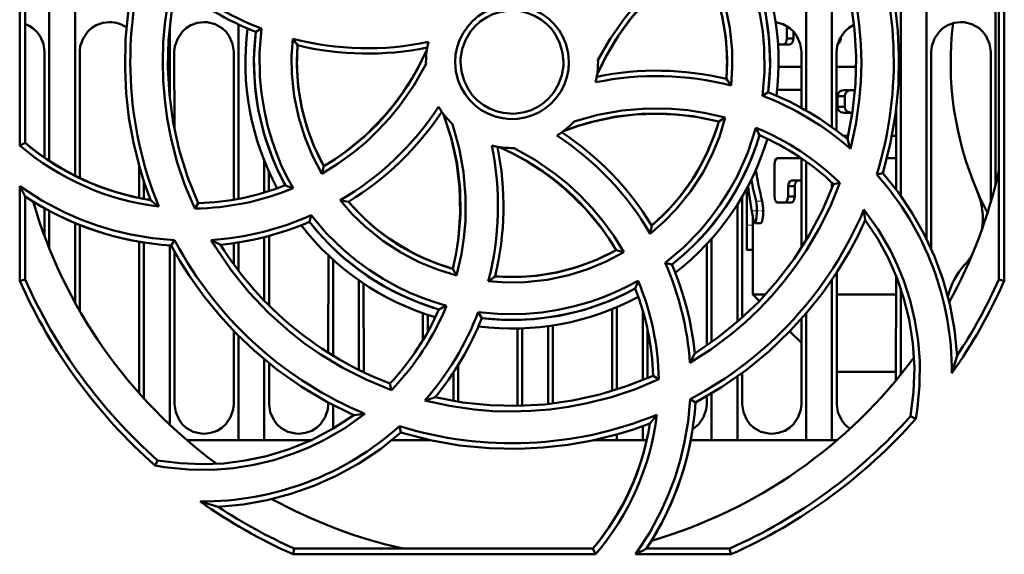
# Model space of a CAD drawing. Extents: x -1358 to 1757, y -1552 to 637.
# Tile 13 of 98: x 224 to 281, y -1397 to -1366. Entities that reach past the tile are written whole.
import ezdxf

# ---------------------------------------------------------------- set-up
doc = ezdxf.new("R2010")
doc.units = 0
doc.linetypes.add('DASHDOT', pattern=[18.5, 12, -3, 0.5, -3])

msp = doc.modelspace()

# ---------------------------------------------------------------- linework, layer by layer
at = {"color": 7, "lineweight": 50}
for p, q in [((226.891, -1354.531), (226.891, -1375.006)), ((223.679, -1373.245), (223.695, -1355.682)), ((223.991, -1373.1), (223.991, -1355.745)), ((225.391, -1357.563), (225.391, -1374.147)), ((269.391, -1360.273), (269.391, -1371.217)), ((270.891, -1361.047), (270.891, -1372.182)), ((274.891, -1360.717), (274.891, -1376.178)), ((276.391, -1361.213), (276.391, -1378.68)), ((280.391, -1363.532), (280.391, -1375.567)), ((280.591, -1381.052), (280.591, -1363.697)), ((280.894, -1363.556), (280.91, -1381.12)), ((236.391, -1376.35), (236.391, -1366.207)), ((232.391, -1366.385), (232.391, -1370.396)), ((237.731, -1366.448), (237.395, -1366.645)), ((268.277, -1366.426), (268.449, -1366.426)), ((268.277, -1366.426), (268.277, -1367.026)), ((268.656, -1367.026), (268.656, -1366.619)), ((268.054, -1367.375), (267.757, -1367.375)), ((268.054, -1367.375), (268.43, -1367.375)), ((268.277, -1367.026), (268.656, -1367.026)), ((271.353, -1367.026), (271.408, -1367.026)), ((271.408, -1367.026), (271.408, -1366.923)), ((225.118, -1373.957), (225.121, -1367.798)), ((227.161, -1367.798), (227.164, -1375.14)), ((232.661, -1367.798), (232.663, -1372.243)), ((236.117, -1376.399), (236.121, -1367.798)), ((269.12, -1371.065), (269.121, -1367.798)), ((271.161, -1367.798), (271.163, -1372.382)), ((276.661, -1367.798), (276.666, -1379.268)), ((280.117, -1376.565), (280.121, -1367.798)), ((247.291, -1368.398), (247.292, -1368.506)), ((257.291, -1368.398), (257.29, -1368.291)), ((269.121, -1368.677), (267.788, -1368.677)), ((272.291, -1368.677), (271.161, -1368.677)), ((266.85, -1370.353), (267.188, -1370.152)), ((269.12, -1370.015), (267.747, -1370.015)), ((272.227, -1370.025), (271.592, -1370.025)), ((271.208, -1370.369), (271.631, -1370.369)), ((271.208, -1370.369), (271.208, -1370.999)), ((271.631, -1370.999), (271.631, -1370.369)), ((271.208, -1370.999), (271.631, -1370.999)), ((272.074, -1371.343), (271.592, -1371.343)), ((274.618, -1375.809), (274.62, -1371.184)), ((264.691, -1371.621), (264.307, -1371.843)), ((223.991, -1373.1), (223.679, -1373.245)), ((271.825, -1372.691), (271.564, -1372.691)), ((274.619, -1372.691), (274.379, -1372.691)), ((237.891, -1375.988), (237.891, -1374.134)), ((269.118, -1373.993), (267.747, -1373.993)), ((269.116, -1379.214), (269.118, -1373.993)), ((269.391, -1374.183), (269.391, -1378.774)), ((274.618, -1373.993), (274.084, -1373.993)), ((230.617, -1376.3), (230.618, -1374.448)), ((238.164, -1374.777), (238.164, -1375.903)), ((241.244, -1374.891), (241.359, -1374.459)), ((267.554, -1374.342), (267.554, -1376.221)), ((273.491, -1374.939), (273.842, -1374.862)), ((230.891, -1375.349), (230.891, -1376.354)), ((269.118, -1375.276), (268.586, -1375.276)), ((270.891, -1375.407), (270.891, -1375.749)), ((271.354, -1375.415), (270.988, -1375.498)), ((223.672, -1381.12), (223.677, -1375.617)), ((265.941, -1379.085), (265.941, -1375.741)), ((265.948, -1375.729), (265.948, -1377.886)), ((268.346, -1375.623), (268.726, -1375.623)), ((268.346, -1375.623), (268.346, -1376.221)), ((268.726, -1376.221), (268.726, -1375.623)), ((223.991, -1381.052), (223.991, -1376.213)), ((265.664, -1376.234), (265.668, -1383.269)), ((268.119, -1376.568), (267.747, -1376.568)), ((268.119, -1376.568), (268.496, -1376.568)), ((268.346, -1376.221), (268.726, -1376.221)), ((225.116, -1378.525), (225.117, -1376.896)), ((225.391, -1377.05), (225.391, -1379.234)), ((233.85, -1376.917), (234.05, -1376.598)), ((265.391, -1376.683), (265.391, -1383.513)), ((240.517, -1377.692), (240.615, -1377.304)), ((266.298, -1377.886), (266.298, -1377.445)), ((226.891, -1377.766), (226.891, -1382.393)), ((227.165, -1377.878), (227.168, -1382.883)), ((266.761, -1377.759), (266.405, -1377.759)), ((230.612, -1387.661), (230.616, -1378.845)), ((232.482, -1379.067), (232.677, -1378.761)), ((237.891, -1382.276), (237.891, -1378.579)), ((238.166, -1378.508), (238.167, -1382.557)), ((263.891, -1378.679), (263.891, -1384.691)), ((230.891, -1378.893), (230.891, -1387.97)), ((232.391, -1379.061), (232.391, -1389.493)), ((232.666, -1379.403), (232.67, -1388.298)), ((236.116, -1380.16), (236.116, -1378.928)), ((236.391, -1380.529), (236.391, -1378.886)), ((258.791, -1379.449), (258.352, -1379.33)), ((263.613, -1384.885), (263.616, -1378.981)), ((266.291, -1379.321), (265.951, -1379.321)), ((266.291, -1381.911), (266.291, -1379.086)), ((241.613, -1385.309), (241.616, -1379.637)), ((241.891, -1385.481), (241.891, -1379.892)), ((248.847, -1380.414), (249.074, -1380.81)), ((261.194, -1380.073), (261.585, -1380.172)), ((223.991, -1381.052), (223.672, -1381.12)), ((243.391, -1381.089), (243.391, -1386.308)), ((270.891, -1381.062), (270.891, -1390.398)), ((271.167, -1380.648), (271.17, -1388.298)), ((274.612, -1386.912), (274.615, -1380.83)), ((280.91, -1381.12), (280.591, -1381.052)), ((243.667, -1381.278), (243.669, -1386.443)), ((274.891, -1381.58), (274.891, -1386.571)), ((266.675, -1382.295), (266.291, -1381.911)), ((267.036, -1381.911), (266.291, -1381.911)), ((274.615, -1381.911), (271.167, -1381.911)), ((277.668, -1381.911), (277.601, -1381.911)), ((258.112, -1387.534), (258.114, -1382.763)), ((258.391, -1382.648), (258.391, -1387.447)), ((259.891, -1382.835), (259.891, -1386.898)), ((247.114, -1384.577), (247.114, -1383.009)), ((247.391, -1383.104), (247.391, -1384.099)), ((250.329, -1382.946), (250.537, -1383.296)), ((269.112, -1388.298), (269.114, -1383.339)), ((269.391, -1383.022), (269.391, -1390.398)), ((252.612, -1388.298), (252.614, -1383.895)), ((252.891, -1383.887), (252.891, -1388.39)), ((254.391, -1383.756), (254.391, -1388.288)), ((254.668, -1383.715), (254.67, -1388.257)), ((260.168, -1383.928), (260.169, -1386.781)), ((236.112, -1388.298), (236.114, -1384.038)), ((236.391, -1390.398), (236.391, -1384.319)), ((269.113, -1384.733), (268.443, -1384.063)), ((237.891, -1390.398), (237.891, -1385.687)), ((238.169, -1385.916), (238.17, -1388.298)), ((249.169, -1386.007), (249.17, -1388.154)), ((248.891, -1386.442), (248.891, -1388.108)), ((260.819, -1386.845), (260.49, -1386.639)), ((265.391, -1386.694), (265.391, -1390.398)), ((265.669, -1386.492), (265.67, -1388.298)), ((274.613, -1386.411), (271.169, -1386.411)), ((245.279, -1387.474), (245.192, -1387.095)), ((262.646, -1388.007), (262.96, -1388.208)), ((263.612, -1388.298), (263.612, -1387.843)), ((263.891, -1387.678), (263.891, -1390.398)), ((241.612, -1388.298), (241.612, -1388.203)), ((241.891, -1389.725), (241.891, -1388.351)), ((252.608, -1388.397), (252.612, -1388.298)), ((275.458, -1388.997), (275.763, -1389.145)), ((245.828, -1389.95), (245.747, -1389.584)), ((259.891, -1389.576), (259.891, -1390.398)), ((245.807, -1389.968), (245.851, -1389.957)), ((258.391, -1390.057), (258.391, -1390.398)), ((236.391, -1390.398), (233.396, -1390.398)), ((237.891, -1390.398), (236.391, -1390.398)), ((240.611, -1390.398), (237.891, -1390.398)), ((247.391, -1390.398), (245.296, -1390.398)), ((247.391, -1390.359), (247.391, -1390.398)), ((247.569, -1390.398), (247.391, -1390.398)), ((258.391, -1390.398), (257.017, -1390.398)), ((259.891, -1390.398), (258.391, -1390.398)), ((260.122, -1390.398), (259.891, -1390.398)), ((263.891, -1390.398), (262.677, -1390.398)), ((265.391, -1390.398), (263.891, -1390.398)), ((269.391, -1390.398), (265.391, -1390.398)), ((270.891, -1390.398), (269.391, -1390.398)), ((271.185, -1390.398), (270.891, -1390.398)), ((231.692, -1391.565), (231.543, -1391.872)), ((239.566, -1397.032), (239.637, -1396.698)), ((257.148, -1397.032), (239.566, -1397.032)), ((239.637, -1396.698), (256.993, -1396.698)), ((256.993, -1396.698), (257.148, -1397.032)), ((265.015, -1397.032), (259.472, -1397.032)), ((260.106, -1396.698), (264.944, -1396.698)), ((264.944, -1396.698), (265.015, -1397.032))]:
    msp.add_line(p, q, dxfattribs=at)
at = {"color": 7, "lineweight": 18}
for p, q in [((266.838, -1376.496), (266.482, -1376.496)), ((266.298, -1377.886), (265.948, -1377.886))]:
    msp.add_line(p, q, dxfattribs=at)
at = {"color": 7, "linetype": 'DASHDOT', "lineweight": 18, "ltscale": 0.017415}
msp.add_line((266.973, -1377.057), (266.276, -1377.057), dxfattribs=at)
at = {"color": 7, "linetype": 'DASHDOT', "lineweight": 18, "ltscale": 0.010747}
msp.add_line((266.334, -1377.886), (265.904, -1377.886), dxfattribs=at)
at = {"color": 7, "lineweight": 50}
for points in [[(270.722, -1359.893), (271.292, -1361.248), (271.759, -1362.634), (272.123, -1364.047), (272.33, -1365.133), (272.479, -1366.23), (272.569, -1367.337), (272.599, -1368.446), (272.569, -1369.539), (272.48, -1370.63), (272.274, -1372.036), (271.969, -1373.434)], [(270.532, -1360.198), (271.149, -1361.734), (271.632, -1363.299), (271.981, -1364.888), (272.2, -1366.496), (272.289, -1368.083), (272.252, -1369.678), (272.084, -1371.275), (271.785, -1372.87)], [(273.842, -1374.861), (274.282, -1373.163), (274.585, -1371.452), (274.753, -1369.735), (274.787, -1368.016), (274.717, -1366.578), (274.557, -1365.149), (274.303, -1363.728), (273.954, -1362.315), (273.656, -1361.342), (273.313, -1360.378)], [(266.85, -1370.353), (266.968, -1368.965), (266.952, -1367.573), (266.864, -1366.628), (266.716, -1365.686), (266.509, -1364.744), (266.102, -1363.399), (265.571, -1362.108), (265.038, -1361.08)], [(267.188, -1370.152), (267.294, -1368.632), (267.25, -1367.126), (267.053, -1365.641), (266.701, -1364.185), (266.199, -1362.765), (265.855, -1361.991), (265.468, -1361.231)], [(230.74, -1361.935), (230.3, -1363.634), (229.997, -1365.345), (229.829, -1367.062), (229.794, -1368.781), (229.865, -1370.219), (230.025, -1371.648), (230.279, -1373.069), (230.628, -1374.482), (230.926, -1375.454), (231.269, -1376.419)], [(257.29, -1368.291), (257.994, -1367.045), (258.809, -1365.875), (259.416, -1365.136), (260.069, -1364.435), (260.767, -1363.772), (261.503, -1363.156), (262.394, -1362.507), (263.334, -1361.921)], [(263.334, -1361.921), (263.885, -1362.955), (264.335, -1364.026), (264.683, -1365.129), (264.951, -1366.4), (265.086, -1367.695), (265.098, -1368.726), (265.027, -1369.765)], [(257.239, -1369.117), (257.814, -1367.957), (258.484, -1366.858), (259.241, -1365.823), (260.082, -1364.858), (261.003, -1363.968), (262.072, -1363.104), (263.224, -1362.338)], [(264.752, -1369.378), (264.792, -1368.162), (264.717, -1366.96), (264.525, -1365.778), (264.216, -1364.621), (263.793, -1363.494), (263.223, -1362.338)], [(233.85, -1376.92), (233.281, -1375.561), (232.814, -1374.173), (232.452, -1372.757), (232.247, -1371.674), (232.1, -1370.579), (232.012, -1369.471), (231.984, -1368.36), (232.015, -1367.265), (232.106, -1366.173), (232.312, -1364.771), (232.618, -1363.379)], [(234.05, -1376.599), (233.433, -1375.063), (232.95, -1373.498), (232.601, -1371.909), (232.382, -1370.301), (232.292, -1368.713), (232.33, -1367.119), (232.498, -1365.522), (232.797, -1363.927)], [(248.984, -1368.398), (249.012, -1367.956), (249.098, -1367.526), (249.243, -1367.113), (249.444, -1366.719), (249.698, -1366.348), (249.998, -1366.015), (250.329, -1365.734), (250.698, -1365.5), (251.107, -1365.313), (251.538, -1365.18), (251.972, -1365.107), (252.409, -1365.093), (252.844, -1365.139), (253.281, -1365.246), (253.702, -1365.409), (254.086, -1365.62), (254.435, -1365.879), (254.75, -1366.189), (255.024, -1366.54), (255.253, -1366.93), (255.424, -1367.333), (255.555, -1367.855), (255.598, -1368.398)], [(255.291, -1368.398), (255.236, -1367.853), (255.077, -1367.311), (254.821, -1366.797), (254.582, -1366.464), (254.296, -1366.167), (253.962, -1365.909), (253.599, -1365.7), (253.209, -1365.542), (252.81, -1365.442), (252.189, -1365.4), (251.572, -1365.485), (251.179, -1365.612), (250.799, -1365.797), (250.444, -1366.035), (250.142, -1366.305), (249.883, -1366.615), (249.591, -1367.111), (249.395, -1367.645), (249.299, -1368.192), (249.291, -1368.398)], [(225.121, -1367.798), (225.05, -1367.334), (224.854, -1366.888), (224.67, -1366.634), (224.443, -1366.421), (224.226, -1366.279), (223.991, -1366.173)], [(228.891, -1366.067), (228.499, -1366.112), (228.127, -1366.243), (227.863, -1366.403), (227.633, -1366.611), (227.357, -1367.018), (227.196, -1367.477), (227.161, -1367.798)], [(234.391, -1366.067), (233.999, -1366.112), (233.627, -1366.243), (233.363, -1366.403), (233.133, -1366.611), (232.857, -1367.018), (232.696, -1367.477), (232.661, -1367.798)], [(236.121, -1367.798), (236.05, -1367.334), (235.854, -1366.888), (235.67, -1366.634), (235.443, -1366.421), (235.029, -1366.188), (234.568, -1366.076), (234.391, -1366.067)], [(269.121, -1367.798), (269.05, -1367.334), (268.854, -1366.888), (268.67, -1366.634), (268.443, -1366.421), (268.052, -1366.197), (267.617, -1366.082)], [(272.172, -1366.221), (271.863, -1366.403), (271.633, -1366.611), (271.357, -1367.018), (271.196, -1367.477), (271.161, -1367.798)], [(278.391, -1366.067), (277.999, -1366.112), (277.627, -1366.243), (277.363, -1366.403), (277.133, -1366.611), (276.857, -1367.018), (276.696, -1367.477), (276.661, -1367.798)], [(280.121, -1367.798), (280.05, -1367.334), (279.854, -1366.888), (279.67, -1366.634), (279.443, -1366.421), (279.029, -1366.188), (278.568, -1366.076), (278.391, -1366.067)], [(237.394, -1366.645), (237.288, -1368.165), (237.332, -1369.671), (237.529, -1371.156), (237.88, -1372.612), (238.383, -1374.032), (238.726, -1374.806), (239.114, -1375.566)], [(237.731, -1366.448), (237.615, -1367.85), (237.636, -1369.253), (237.725, -1370.198), (237.874, -1371.139), (238.082, -1372.078), (238.343, -1372.982), (238.594, -1373.693), (238.881, -1374.387), (239.204, -1375.064), (239.563, -1375.723)], [(241.244, -1374.891), (240.691, -1373.842), (240.24, -1372.76), (239.891, -1371.648), (239.625, -1370.375), (239.491, -1369.083), (239.481, -1368.06), (239.554, -1367.034)], [(239.83, -1367.419), (239.79, -1368.635), (239.865, -1369.836), (240.057, -1371.019), (240.365, -1372.176), (240.789, -1373.303), (241.359, -1374.459)], [(268.054, -1367.375), (268.145, -1367.343), (268.224, -1367.25), (268.277, -1367.026)], [(268.43, -1367.375), (268.523, -1367.343), (268.603, -1367.248), (268.656, -1367.026)], [(241.358, -1374.459), (242.012, -1374.043), (242.639, -1373.597), (243.808, -1372.622), (244.868, -1371.536), (245.449, -1370.836), (245.99, -1370.099), (246.488, -1369.324), (246.941, -1368.516), (247.343, -1367.68)], [(247.292, -1368.506), (246.59, -1369.752), (245.777, -1370.923), (245.171, -1371.663), (244.52, -1372.365), (243.823, -1373.028), (243.088, -1373.646), (242.191, -1374.301), (241.244, -1374.891)], [(255.598, -1368.398), (255.571, -1368.841), (255.486, -1369.271), (255.341, -1369.685), (255.141, -1370.078), (254.887, -1370.45), (254.589, -1370.784), (254.257, -1371.065), (253.889, -1371.3), (253.48, -1371.488), (253.05, -1371.621), (252.616, -1371.696), (252.179, -1371.71), (251.744, -1371.665), (251.307, -1371.559), (250.886, -1371.396), (250.501, -1371.187), (250.152, -1370.928), (249.836, -1370.619), (249.562, -1370.269), (249.331, -1369.878), (249.16, -1369.476), (249.026, -1368.948), (248.984, -1368.398)], [(249.291, -1368.398), (249.346, -1368.944), (249.505, -1369.486), (249.761, -1370), (250, -1370.333), (250.286, -1370.63), (250.62, -1370.888), (250.983, -1371.097), (251.372, -1371.255), (251.772, -1371.354), (252.393, -1371.397), (253.01, -1371.312), (253.403, -1371.185), (253.783, -1370.999), (254.138, -1370.762), (254.44, -1370.492), (254.699, -1370.182), (254.991, -1369.686), (255.187, -1369.152), (255.283, -1368.605), (255.291, -1368.398)], [(271.592, -1370.025), (271.474, -1370.041), (271.362, -1370.092), (271.245, -1370.22), (271.208, -1370.369)], [(272.021, -1370.025), (271.893, -1370.044), (271.773, -1370.102), (271.661, -1370.238), (271.631, -1370.369)], [(248.284, -1371.39), (248.765, -1372.835), (249.097, -1374.305), (249.275, -1375.793), (249.296, -1377.291), (249.163, -1378.792), (249.026, -1379.604), (248.847, -1380.414)], [(248.284, -1371.39), (248.747, -1372.793), (249.067, -1374.226), (249.246, -1375.678), (249.285, -1377.139), (249.181, -1378.601), (249.042, -1379.511), (248.846, -1380.414)], [(264.307, -1371.843), (262.813, -1371.545), (261.313, -1371.399), (259.814, -1371.407), (258.325, -1371.571), (256.853, -1371.89), (256.063, -1372.126), (255.282, -1372.405)], [(264.307, -1371.843), (263.091, -1371.593), (261.874, -1371.446), (260.66, -1371.401), (259.456, -1371.452), (258.253, -1371.6), (257.056, -1371.846), (256.162, -1372.097), (255.282, -1372.405)], [(255.907, -1371.852), (257.288, -1371.468), (258.693, -1371.216), (260.125, -1371.098), (261.562, -1371.113), (262.514, -1371.198), (263.461, -1371.342), (264.691, -1371.621)], [(271.208, -1370.999), (271.219, -1371.08), (271.282, -1371.204), (271.408, -1371.302), (271.592, -1371.343)], [(271.631, -1370.999), (271.661, -1371.13), (271.73, -1371.23), (271.821, -1371.295), (272.021, -1371.343)], [(264.691, -1371.621), (264.352, -1372.739), (263.915, -1373.812), (263.382, -1374.838), (262.673, -1375.927), (261.853, -1376.94), (261.123, -1377.688), (260.328, -1378.382)], [(248.837, -1372.014), (249.223, -1373.395), (249.477, -1374.799), (249.596, -1376.23), (249.582, -1377.667), (249.499, -1378.619), (249.356, -1379.565), (249.074, -1380.811)], [(261.194, -1380.073), (262.254, -1379.18), (263.224, -1378.187), (263.83, -1377.459), (264.392, -1376.689), (264.912, -1375.876), (265.372, -1375.049), (265.996, -1373.665), (266.471, -1372.222)], [(258.351, -1379.331), (257.935, -1378.677), (257.49, -1378.05), (256.514, -1376.881), (255.429, -1375.822), (254.729, -1375.24), (253.991, -1374.7), (253.216, -1374.201), (252.409, -1373.749), (251.573, -1373.347)], [(252.408, -1373.397), (253.655, -1374.1), (254.826, -1374.915), (255.566, -1375.522), (256.268, -1376.175), (256.931, -1376.873), (257.549, -1377.608), (258.202, -1378.504), (258.791, -1379.449)], [(267.747, -1373.993), (267.691, -1374.007), (267.656, -1374.033), (267.597, -1374.119), (267.554, -1374.342)], [(273.842, -1374.861), (274.755, -1375.992), (275.559, -1377.177), (276.257, -1378.413), (276.851, -1379.7), (277.342, -1381.034), (277.741, -1382.478), (278.015, -1383.961), (278.16, -1385.479)], [(271.355, -1375.414), (270.8, -1376.775), (270.151, -1378.085), (269.41, -1379.341), (268.789, -1380.257), (268.117, -1381.139), (267.4, -1381.985), (266.637, -1382.79), (265.844, -1383.543), (265.01, -1384.25), (263.855, -1385.112), (262.634, -1385.893)], [(268.346, -1375.623), (268.379, -1375.446), (268.441, -1375.344), (268.521, -1375.289), (268.586, -1375.276)], [(268.726, -1375.623), (268.76, -1375.445), (268.823, -1375.344), (268.904, -1375.289), (268.969, -1375.276)], [(223.677, -1375.617), (224.95, -1376.439), (226.288, -1377.143), (227.224, -1377.55), (228.184, -1377.903), (229.154, -1378.196), (230.138, -1378.431), (231.399, -1378.644), (232.677, -1378.761)], [(270.988, -1375.498), (270.338, -1377.02), (269.573, -1378.469), (268.696, -1379.839), (267.714, -1381.131), (266.655, -1382.317), (265.5, -1383.418), (264.252, -1384.428), (262.913, -1385.344)], [(249.074, -1380.811), (247.961, -1380.472), (246.891, -1380.035), (245.867, -1379.502), (244.776, -1378.791), (243.759, -1377.967), (243.007, -1377.234), (242.31, -1376.436)], [(266.405, -1377.759), (266.415, -1377.756), (266.436, -1377.737), (266.456, -1377.7), (266.491, -1377.581), (266.533, -1377.204), (266.526, -1376.787), (266.482, -1376.496)], [(266.761, -1377.759), (266.768, -1377.757), (266.784, -1377.746), (266.8, -1377.724), (266.829, -1377.652), (266.884, -1377.312), (266.89, -1376.901), (266.838, -1376.496)], [(267.554, -1376.221), (267.596, -1376.441), (267.675, -1376.543), (267.747, -1376.568)], [(268.119, -1376.568), (268.212, -1376.536), (268.293, -1376.442), (268.346, -1376.221)], [(268.496, -1376.568), (268.59, -1376.536), (268.672, -1376.442), (268.726, -1376.221)], [(272.753, -1376.967), (273.581, -1378.133), (274.292, -1379.365), (274.706, -1380.232), (275.066, -1381.125), (275.436, -1382.264), (275.715, -1383.427), (275.903, -1384.608), (275.998, -1385.801), (275.988, -1387.23), (275.843, -1388.657), (275.762, -1389.145)], [(240.615, -1377.304), (241.503, -1378.359), (242.491, -1379.325), (243.218, -1379.927), (243.985, -1380.487), (244.797, -1381.005), (245.625, -1381.464), (246.316, -1381.797), (247.022, -1382.092), (247.744, -1382.35), (248.481, -1382.571)], [(262.96, -1388.208), (264.472, -1387.317), (265.896, -1386.322), (267.229, -1385.226), (268.469, -1384.036), (269.436, -1382.969), (270.333, -1381.845), (271.158, -1380.661), (271.91, -1379.415), (272.387, -1378.517), (272.826, -1377.592)], [(266.334, -1377.618), (266.374, -1377.735), (266.39, -1377.753), (266.405, -1377.759)], [(275.458, -1388.997), (275.64, -1387.571), (275.686, -1386.156), (275.596, -1384.757), (275.377, -1383.38), (275.075, -1382.165), (274.674, -1380.98), (274.169, -1379.823), (273.551, -1378.686), (272.826, -1377.592)], [(243.097, -1388.933), (241.524, -1388.156), (240.031, -1387.267), (238.622, -1386.272), (237.298, -1385.175), (236.256, -1384.182), (235.279, -1383.127), (234.37, -1382.007), (233.528, -1380.819), (232.987, -1379.958), (232.482, -1379.068)], [(235.037, -1379.132), (235.962, -1380.498), (236.99, -1381.776), (238.129, -1382.974), (239.362, -1384.077), (240.238, -1384.761), (241.148, -1385.396), (242.466, -1386.192), (243.843, -1386.886), (245.278, -1387.475)], [(251.312, -1380.86), (252.527, -1380.9), (253.729, -1380.825), (254.911, -1380.633), (256.068, -1380.324), (257.195, -1379.9), (258.352, -1379.331)], [(265.951, -1379.321), (265.95, -1379.321), (265.949, -1379.319), (265.948, -1379.315), (265.946, -1379.301), (265.941, -1379.086)], [(258.791, -1379.449), (257.763, -1379.999), (256.698, -1380.448), (255.598, -1380.796), (254.327, -1381.065), (253.029, -1381.202), (251.974, -1381.216), (250.912, -1381.143)], [(250.329, -1382.946), (251.706, -1383.064), (253.091, -1383.047), (254.034, -1382.96), (254.975, -1382.812), (255.918, -1382.604), (256.829, -1382.344), (257.55, -1382.092), (258.255, -1381.804), (258.944, -1381.478), (259.617, -1381.117)], [(250.537, -1383.295), (252.057, -1383.402), (253.564, -1383.358), (255.049, -1383.16), (256.505, -1382.809), (257.924, -1382.307), (258.698, -1381.963), (259.458, -1381.575)], [(260.821, -1386.845), (259.467, -1387.416), (258.082, -1387.883), (256.67, -1388.247), (255.582, -1388.455), (254.483, -1388.604), (253.378, -1388.694), (252.27, -1388.725), (251.177, -1388.696), (250.087, -1388.607), (248.654, -1388.397), (247.231, -1388.084)], [(260.492, -1386.639), (258.955, -1387.256), (257.39, -1387.739), (255.801, -1388.089), (254.193, -1388.308), (252.606, -1388.397), (251.011, -1388.359), (249.414, -1388.192), (247.82, -1387.892)], [(259.472, -1397.032), (260.298, -1395.763), (261.005, -1394.428), (261.415, -1393.494), (261.771, -1392.536), (262.067, -1391.568), (262.305, -1390.585), (262.525, -1389.305), (262.646, -1388.007)], [(232.67, -1388.298), (232.742, -1388.762), (232.938, -1389.206), (233.122, -1389.458), (233.349, -1389.67), (233.762, -1389.901), (234.223, -1390.01), (234.391, -1390.019)], [(234.391, -1390.019), (234.786, -1389.973), (235.161, -1389.839), (235.423, -1389.678), (235.651, -1389.468), (235.923, -1389.06), (236.08, -1388.601), (236.112, -1388.298)], [(238.17, -1388.298), (238.242, -1388.762), (238.438, -1389.206), (238.622, -1389.458), (238.849, -1389.67), (239.262, -1389.901), (239.723, -1390.01), (239.891, -1390.019)], [(239.891, -1390.019), (240.286, -1389.973), (240.661, -1389.839), (240.923, -1389.678), (241.151, -1389.468), (241.423, -1389.06), (241.58, -1388.601), (241.612, -1388.298)], [(262.791, -1389.768), (263.151, -1389.468), (263.423, -1389.06), (263.58, -1388.601), (263.612, -1388.298)], [(265.67, -1388.298), (265.742, -1388.762), (265.938, -1389.206), (266.122, -1389.458), (266.349, -1389.67), (266.762, -1389.901), (267.223, -1390.01), (267.391, -1390.019)], [(267.391, -1390.019), (267.786, -1389.973), (268.161, -1389.839), (268.423, -1389.678), (268.651, -1389.468), (268.923, -1389.06), (269.08, -1388.601), (269.112, -1388.298)], [(271.17, -1388.298), (271.242, -1388.762), (271.438, -1389.206), (271.622, -1389.458), (271.935, -1389.732)], [(243.744, -1388.857), (242.58, -1389.686), (241.349, -1390.398), (240.482, -1390.813), (239.59, -1391.174), (238.452, -1391.545), (237.29, -1391.825), (236.109, -1392.014), (234.917, -1392.11), (233.488, -1392.102), (232.061, -1391.958), (231.543, -1391.872)], [(243.097, -1388.933), (241.895, -1389.722), (240.643, -1390.384), (239.346, -1390.916), (238.013, -1391.322), (236.788, -1391.583), (235.548, -1391.742), (234.286, -1391.795), (232.993, -1391.737), (231.692, -1391.565)], [(245.828, -1389.95), (247.527, -1390.389), (249.237, -1390.692), (250.955, -1390.86), (252.673, -1390.895), (254.112, -1390.825), (255.541, -1390.664), (256.961, -1390.41), (258.374, -1390.062), (259.347, -1389.764), (260.311, -1389.42)], [(235.21, -1394.267), (236.656, -1394.132), (238.066, -1393.882), (239.439, -1393.519), (240.775, -1393.046), (242.073, -1392.467), (243.386, -1391.745), (244.639, -1390.905), (245.828, -1389.95)]]:
    msp.add_lwpolyline(points, dxfattribs=at)
for centre, radius, start, end in [((252.285, -1368.379), 22.198, 342.8103, 22.1524), ((252.291, -1368.398), 15.5, 352.7585, 28.2828), ((252.299, -1368.397), 14.991, 353.2762, 28.5538), ((252.299, -1368.378), 22.199, 162.928, 202.3142), ((252.3, -1368.396), 12.49, 355.494, 29.0174), ((243.903, -1350.365), 17.226, 229.0713, 249.0037), ((243.843, -1350.488), 17.396, 230.5838, 248.2405), ((228.895, -1367.804), 1.737, 55.4072, 90.1212), ((296.791, -1368.411), 19, 173.1038, 203.2477), ((252.291, -1368.398), 15.5, 172.7583, 208.2829), ((252.288, -1368.399), 14.996, 173.2811, 208.547), ((268.81, -1366.429), 0.532, 167.6648, 179.6892), ((243.899, -1350.305), 17.286, 255.4414, 281.7889), ((253.423, -1357.395), 16.89, 214.8012, 216.4058), ((252.29, -1368.399), 12.498, 175.5041, 209.0063), ((243.894, -1350.619), 17.283, 256.4009, 281.5799), ((252.291, -1368.398), 5, 166.4276, 180), ((271.058, -1367.02), 0.35, 300.5794, 359.0752), ((252.291, -1368.398), 5, 346.4038, 360), ((260.688, -1386.178), 17.284, 76.401, 101.5796), ((260.683, -1386.458), 17.251, 75.4134, 101.8149), ((250.328, -1379.912), 17.862, 34.6192, 36.1407), ((260.739, -1386.309), 17.397, 50.5838, 68.2404), ((267.75, -1369.894), 0.121, 249.2616, 268.432), ((260.678, -1386.401), 17.194, 48.9546, 68.9642), ((233.594, -1361.554), 17.247, 300.3572, 326.7831), ((233.781, -1361.764), 17.284, 301.4008, 326.5791), ((252.291, -1368.398), 5, 211.3845, 226.3134), ((252.291, -1368.398), 5, 301.3676, 316.3118), ((252.298, -1368.403), 12.492, 310.4962, 344.0168), ((245.656, -1386.908), 17.284, 31.4007, 56.5792), ((245.448, -1382.666), 23.471, 25.2604, 26.411), ((260.657, -1386.444), 15.365, 45.878, 67.7653), ((233.647, -1361.566), 15.043, 230.0658, 260.9039), ((245.464, -1387.078), 17.222, 30.3302, 56.8017), ((252.297, -1368.403), 14.992, 308.2779, 343.5513), ((252.291, -1368.398), 15.5, 307.7587, 343.2808), ((260.75, -1386.304), 14.886, 46.5453, 66.5404), ((251.097, -1379.935), 21.861, 17.3012, 18.8572), ((233.622, -1361.63), 15.29, 229.435, 263.0113), ((234.215, -1376.774), 17.259, 345.3377, 11.7583), ((252.291, -1368.398), 5, 256.3596, 271.3443), ((234.511, -1376.796), 17.284, 346.4011, 11.5795), ((283.892, -1372.124), 17.605, 188.2791, 194.379), ((252.291, -1368.398), 29, 331.2346, 347.3963), ((283.805, -1372.11), 17.87, 190.0287, 194.2088), ((260.679, -1386.384), 17.18, 359.6304, 41.7749), ((257.424, -1358.212), 37.972, 207.2825, 208.2987), ((233.607, -1361.526), 15.397, 270.9036, 292.7565), ((233.651, -1361.718), 14.886, 271.5343, 291.5292), ((245.709, -1357.408), 19.318, 250.0384, 251.446), ((283.57, -1373.908), 17.631, 185.4805, 192.1478), ((296.791, -1368.411), 19, 203.2477, 207.4607), ((275.658, -1377.489), 4, 350.5819, 23.2477), ((233.633, -1361.591), 17.515, 236.5978, 266.2295), ((252.291, -1368.398), 29, 196.2315, 233.7054), ((244.174, -1360.497), 20.494, 230.9744, 232.7262), ((245.944, -1356.595), 20.171, 259.62, 260.9936), ((252.29, -1368.399), 12.499, 220.5047, 254.0071), ((252.287, -1368.377), 22.195, 297.8203, 337.2298), ((251.635, -1379.822), 21.306, 6.0026, 7.692), ((233.638, -1361.639), 17.149, 273.9093, 294.0079), ((233.653, -1361.707), 17.396, 275.5808, 293.2375), ((252.289, -1368.401), 14.996, 218.2826, 253.546), ((252.291, -1368.398), 15.5, 217.7588, 253.2808), ((242.091, -1375.02), 18.545, 349.5563, 351.0582), ((144.607, -1377.712), 121.34, 359.351, 359.91752), ((146.576, -1377.714), 119.722, 359.34356, 359.91754), ((256.119, -1366.018), 26.682, 208.5292, 209.7891), ((249.017, -1370.551), 16.404, 209.9755, 211.5395), ((244.73, -1359.917), 21.284, 242.2135, 243.8381), ((252.297, -1368.38), 22.192, 209.3984, 247.3284), ((252.291, -1368.399), 19.999, 212.0822, 249.2093), ((252.292, -1368.404), 12.494, 265.4999, 299.0134), ((275.658, -1377.489), 4, 317.3343, 326.9019), ((245.545, -1387.036), 17.127, 3.8257, 23.9864), ((245.599, -1387.036), 17.396, 5.5809, 23.2375), ((281.541, -1382.911), 4, 137.3343, 167.4967), ((252.26, -1368.448), 31.27, 203.9047, 228.5089), ((240.292, -1365.714), 18.731, 304.5392, 306.0375), ((236.951, -1373.562), 23.891, 340.4021, 341.5637), ((245.409, -1387.095), 15.414, 0.926, 22.8193), ((252.316, -1368.445), 31.277, 324.7526, 336.0942), ((252.338, -1368.421), 30.947, 326.5499, 335.9119), ((252.292, -1368.405), 14.993, 263.2795, 298.5526), ((245.61, -1387.038), 14.886, 1.5344, 21.5294), ((252.291, -1368.398), 15.5, 262.7586, 298.2827), ((234.386, -1376.857), 14.886, 316.5452, 336.5404), ((234.26, -1376.779), 15.356, 315.8499, 337.8395), ((237.825, -1361.275), 23.81, 295.4024, 296.5739), ((234.273, -1376.77), 17.203, 318.8771, 338.9622), ((234.38, -1376.846), 17.397, 320.5837, 338.2403), ((252.291, -1368.398), 29, 286.2315, 323.7054), ((243.175, -1375.655), 21.988, 332.2507, 333.8549), ((256.074, -1379.494), 22.883, 342.1848, 344.8371), ((240.757, -1367.193), 21.871, 287.2172, 288.8394), ((245.483, -1387.056), 17.515, 326.5978, 356.2294), ((240.813, -1367.355), 21.697, 276.0406, 277.7571), ((252.29, -1368.371), 22.199, 252.8582, 292.2986), ((245.508, -1387.081), 15.314, 319.4728, 353.1414), ((244.224, -1376.389), 20.703, 320.9903, 322.7858), ((252.313, -1368.459), 31.27, 293.968, 318.582), ((234.289, -1376.771), 17.189, 269.6099, 311.8037), ((245.458, -1387.042), 15.043, 320.0658, 350.9047), ((252.271, -1368.455), 31.274, 234.6392, 246.0312), ((241.198, -1372.179), 22.886, 252.1217, 254.8313), ((252.3, -1368.391), 31.011, 236.5575, 245.9004), ((252.291, -1368.398), 29, 241.2347, 257.3856), ((242.116, -1363.28), 37.953, 297.2133, 298.2943)]:
    msp.add_arc(centre, radius, start, end, dxfattribs=at)
for centre, major_axis, ratio, start_param, end_param in [((14759.046, -14163.99), (14499.351, -12798.736), 0.027194, 3.132996, 3.150189), ((-14255.832, 11426.208), (14500.72, -12797.75), 0.027194, 6.274586, 6.291779), ((-14054.445, 7830.939), (14317.26, -9206.105), 0.026517, 6.275203, 6.291165), ((3707.917, 6258.358), (-3480.516, -7633.621), 0.041512, 6.271701, 6.294669), ((-16952.129, 10271.659), (17216.857, -11648.473), 0.026222, 6.27485, 6.291517), ((-12540.725, -15874.72), (-12796.159, -14498.917), 0.027195, 3.132993, 3.150187), ((4465.239, 11224.491), (-4237.191, -12602.694), 0.03567, 6.273742, 6.292629), ((9450.552, 12936.662), (-9205.027, -14315.584), 0.026519, 6.275203, 6.291166), ((11891.294, 15834.462), (-11647.418, -17215.297), 0.026223, 6.27485, 6.291518), ((17042.746, 10931.283), (16815.471, 12318.006), 0.038131, 3.133395, 3.149791), ((-12339.883, 2845.008), (12601.978, -4237.651), 0.035671, 6.273743, 6.292631), ((-12047.478, 15422.175), (12318.093, -16815.588), 0.038131, 6.274988, 6.291384), ((-7376.53, 2088.168), (7635.685, -3481.457), 0.041507, 6.271704, 6.294669)]:
    msp.add_ellipse(centre, major_axis=major_axis, ratio=ratio, start_param=start_param, end_param=end_param, dxfattribs=at)

doc.saveas('drawing.dxf')
